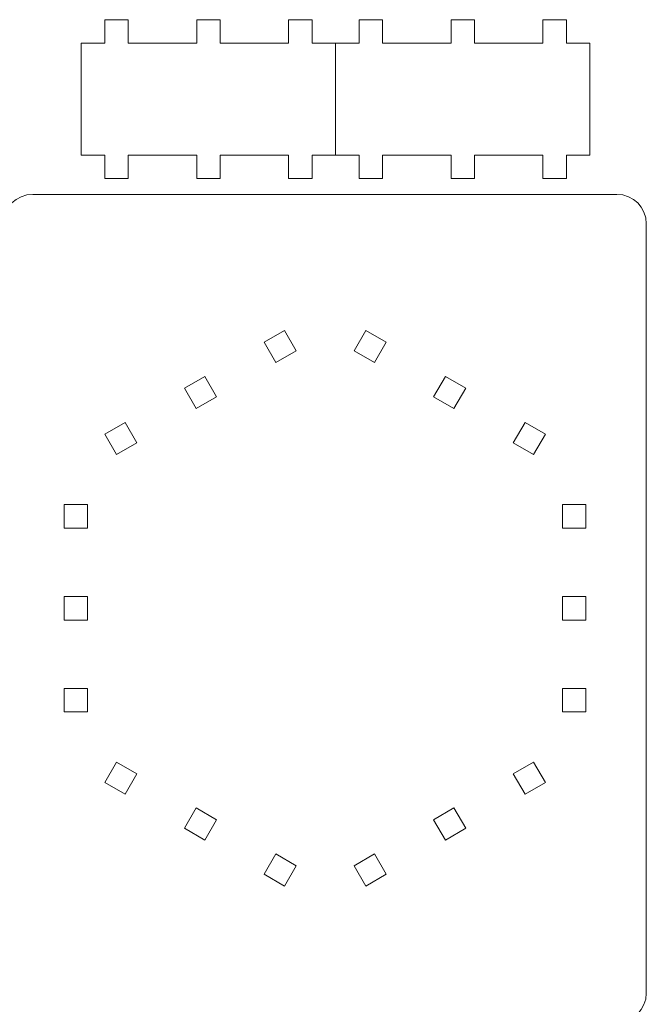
# Model space of a CAD drawing. Header units: millimetres. Extents: x -153 to 179, y -214 to 212.
# Tile 26 of 33: x 99 to 179, y -59 to 67. Entities that reach past the tile are written whole.
import ezdxf

# ---------------------------------------------------------------- set-up
doc = ezdxf.new("R2010")
doc.units = ezdxf.units.MM
doc.header["$MEASUREMENT"] = 0
doc.layers.add('Layer 1', color=7, linetype='Continuous')

msp = doc.modelspace()

# ---------------------------------------------------------------- linework, layer by layer
at = {"layer": 'Layer 1', "color": 1, "lineweight": 9}
for points, knots in [([(124.5303, 64.15), (124.5303, 64.15), (133.2762, 64.1391), (133.2762, 64.1391), (133.2762, 64.1391), (133.2762, 64.1391), (133.2762, 67.1391), (133.2762, 67.1391), (133.2762, 67.1391), (133.2762, 67.1391), (136.2762, 67.1391), (136.2762, 67.1391), (136.2762, 67.1391), (136.2762, 67.1391), (136.2762, 64.1391), (136.2762, 64.1391), (136.2762, 64.1391), (136.2762, 64.1391), (139.2764, 64.1391), (139.2764, 64.1391), (139.2764, 64.1391), (139.2764, 64.1391), (139.2764, 49.8534), (139.2764, 49.8534), (139.2764, 49.8534), (139.2764, 49.8534), (136.2763, 49.8534), (136.2763, 49.8534), (136.2763, 49.8534), (136.2763, 49.8534), (136.2763, 46.8534), (136.2763, 46.8534), (136.2763, 46.8534), (136.2763, 46.8534), (133.2763, 46.8534), (133.2763, 46.8534), (133.2763, 46.8534), (133.2763, 46.8534), (133.2762, 49.8534), (133.2762, 49.8534), (133.2762, 49.8534), (133.2762, 49.8534), (124.5303, 49.8534), (124.5303, 49.8534), (124.5303, 49.8534), (124.5303, 49.8534), (124.5303, 46.8643), (124.5303, 46.8643), (124.5303, 46.8643), (124.5303, 46.8643), (121.5303, 46.8643), (121.5303, 46.8643), (121.5303, 46.8643), (121.5303, 46.8643), (121.5303, 49.8534), (121.5303, 49.8534), (121.5303, 49.8534), (121.5303, 49.8534), (112.7844, 49.8534), (112.7844, 49.8534), (112.7844, 49.8534), (112.7844, 49.8534), (112.7844, 46.8534), (112.7844, 46.8534), (112.7844, 46.8534), (112.7844, 46.8534), (109.7844, 46.8534), (109.7844, 46.8534), (109.7844, 46.8534), (109.7844, 46.8534), (109.7843, 49.8534), (109.7843, 49.8534), (109.7843, 49.8534), (109.7843, 49.8534), (106.7843, 49.8534), (106.7843, 49.8534), (106.7843, 49.8534), (106.7843, 49.8534), (106.7843, 64.1391), (106.7843, 64.1391), (106.7843, 64.1391), (106.7843, 64.1391), (109.7843, 64.1391), (109.7843, 64.1391), (109.7843, 64.1391), (109.7843, 64.1391), (109.7843, 67.1391), (109.7843, 67.1391), (109.7843, 67.1391), (109.7843, 67.1391), (112.7843, 67.1391), (112.7843, 67.1391), (112.7843, 67.1391), (112.7843, 67.1391), (112.7843, 64.1391), (112.7843, 64.1391), (112.7843, 64.1391), (112.7843, 64.1391), (121.5303, 64.15), (121.5303, 64.15), (121.5303, 64.15), (121.5303, 64.15), (121.5302, 67.15), (121.5302, 67.15), (121.5302, 67.15), (121.5302, 67.15), (124.5303, 67.15), (124.5303, 67.15), (124.5303, 67.15), (124.5303, 67.15), (124.5303, 64.15), (124.5303, 64.15)], [0, 0, 0, 0, 0.03448276, 0.03448276, 0.03448276, 0.03448276, 0.06896552, 0.06896552, 0.06896552, 0.06896552, 0.10344828, 0.10344828, 0.10344828, 0.10344828, 0.13793103, 0.13793103, 0.13793103, 0.13793103, 0.17241379, 0.17241379, 0.17241379, 0.17241379, 0.20689655, 0.20689655, 0.20689655, 0.20689655, 0.24137931, 0.24137931, 0.24137931, 0.24137931, 0.27586207, 0.27586207, 0.27586207, 0.27586207, 0.31034483, 0.31034483, 0.31034483, 0.31034483, 0.34482759, 0.34482759, 0.34482759, 0.34482759, 0.37931034, 0.37931034, 0.37931034, 0.37931034, 0.4137931, 0.4137931, 0.4137931, 0.4137931, 0.44827586, 0.44827586, 0.44827586, 0.44827586, 0.48275862, 0.48275862, 0.48275862, 0.48275862, 0.51724138, 0.51724138, 0.51724138, 0.51724138, 0.55172414, 0.55172414, 0.55172414, 0.55172414, 0.5862069, 0.5862069, 0.5862069, 0.5862069, 0.62068966, 0.62068966, 0.62068966, 0.62068966, 0.65517241, 0.65517241, 0.65517241, 0.65517241, 0.68965517, 0.68965517, 0.68965517, 0.68965517, 0.72413793, 0.72413793, 0.72413793, 0.72413793, 0.75862069, 0.75862069, 0.75862069, 0.75862069, 0.79310345, 0.79310345, 0.79310345, 0.79310345, 0.82758621, 0.82758621, 0.82758621, 0.82758621, 0.86206897, 0.86206897, 0.86206897, 0.86206897, 0.89655172, 0.89655172, 0.89655172, 0.89655172, 0.93103448, 0.93103448, 0.93103448, 0.93103448, 1, 1, 1, 1]), ([(139.2764, 64.1391), (139.2764, 64.1391), (142.2764, 64.1391), (142.2764, 64.1391), (142.2764, 64.1391), (142.2764, 64.1391), (142.2763, 67.1391), (142.2763, 67.1391), (142.2763, 67.1391), (142.2763, 67.1391), (145.2764, 67.1391), (145.2764, 67.1391), (145.2764, 67.1391), (145.2764, 67.1391), (145.2764, 64.1391), (145.2764, 64.1391), (145.2764, 64.1391), (145.2764, 64.1391), (154.0223, 64.15), (154.0223, 64.15), (154.0223, 64.15), (154.0223, 64.15), (154.0223, 67.15), (154.0223, 67.15), (154.0223, 67.15), (154.0223, 67.15), (157.0223, 67.15), (157.0223, 67.15), (157.0223, 67.15), (157.0223, 67.15), (157.0223, 64.15), (157.0223, 64.15), (157.0223, 64.15), (157.0223, 64.15), (165.7683, 64.1391), (165.7683, 64.1391), (165.7683, 64.1391), (165.7683, 64.1391), (165.7682, 67.1391), (165.7682, 67.1391), (165.7682, 67.1391), (165.7682, 67.1391), (168.7683, 67.1391), (168.7683, 67.1391), (168.7683, 67.1391), (168.7683, 67.1391), (168.7683, 64.1391), (168.7683, 64.1391), (168.7683, 64.1391), (168.7683, 64.1391), (171.7684, 64.1391), (171.7684, 64.1391), (171.7684, 64.1391), (171.7684, 64.1391), (171.7684, 49.8534), (171.7684, 49.8534), (171.7684, 49.8534), (171.7684, 49.8534), (168.7683, 49.8534), (168.7683, 49.8534), (168.7683, 49.8534), (168.7683, 49.8534), (168.7683, 46.8534), (168.7683, 46.8534), (168.7683, 46.8534), (168.7683, 46.8534), (165.7683, 46.8534), (165.7683, 46.8534), (165.7683, 46.8534), (165.7683, 46.8534), (165.7683, 49.8534), (165.7683, 49.8534), (165.7683, 49.8534), (165.7683, 49.8534), (157.0224, 49.8534), (157.0224, 49.8534), (157.0224, 49.8534), (157.0224, 49.8534), (157.0224, 46.8643), (157.0224, 46.8643), (157.0224, 46.8643), (157.0224, 46.8643), (154.0224, 46.8643), (154.0224, 46.8643), (154.0224, 46.8643), (154.0224, 46.8643), (154.0223, 49.8534), (154.0223, 49.8534), (154.0223, 49.8534), (154.0223, 49.8534), (145.2764, 49.8534), (145.2764, 49.8534), (145.2764, 49.8534), (145.2764, 49.8534), (145.2764, 46.8534), (145.2764, 46.8534), (145.2764, 46.8534), (145.2764, 46.8534), (142.2764, 46.8534), (142.2764, 46.8534), (142.2764, 46.8534), (142.2764, 46.8534), (142.2764, 49.8534), (142.2764, 49.8534), (142.2764, 49.8534), (142.2764, 49.8534), (139.2764, 49.8534), (139.2764, 49.8534)], [0, 0, 0, 0, 0.03571429, 0.03571429, 0.03571429, 0.03571429, 0.07142857, 0.07142857, 0.07142857, 0.07142857, 0.10714286, 0.10714286, 0.10714286, 0.10714286, 0.14285714, 0.14285714, 0.14285714, 0.14285714, 0.17857143, 0.17857143, 0.17857143, 0.17857143, 0.21428571, 0.21428571, 0.21428571, 0.21428571, 0.25, 0.25, 0.25, 0.25, 0.28571429, 0.28571429, 0.28571429, 0.28571429, 0.32142857, 0.32142857, 0.32142857, 0.32142857, 0.35714286, 0.35714286, 0.35714286, 0.35714286, 0.39285714, 0.39285714, 0.39285714, 0.39285714, 0.42857143, 0.42857143, 0.42857143, 0.42857143, 0.46428571, 0.46428571, 0.46428571, 0.46428571, 0.5, 0.5, 0.5, 0.5, 0.53571429, 0.53571429, 0.53571429, 0.53571429, 0.57142857, 0.57142857, 0.57142857, 0.57142857, 0.60714286, 0.60714286, 0.60714286, 0.60714286, 0.64285714, 0.64285714, 0.64285714, 0.64285714, 0.67857143, 0.67857143, 0.67857143, 0.67857143, 0.71428571, 0.71428571, 0.71428571, 0.71428571, 0.75, 0.75, 0.75, 0.75, 0.78571429, 0.78571429, 0.78571429, 0.78571429, 0.82142857, 0.82142857, 0.82142857, 0.82142857, 0.85714286, 0.85714286, 0.85714286, 0.85714286, 0.89285714, 0.89285714, 0.89285714, 0.89285714, 0.92857143, 0.92857143, 0.92857143, 0.92857143, 1, 1, 1, 1]), ([(96.8293, 41.0784), (96.8293, 43.1385), (98.5148, 44.824), (100.5749, 44.824), (100.5749, 44.824), (100.5749, 44.824), (175.2265, 44.824), (175.2265, 44.824), (175.2265, 44.824), (177.2866, 44.824), (178.9721, 43.1385), (178.9721, 41.0784), (178.9721, 41.0784), (178.9721, 41.0784), (178.9721, -57.2815), (178.9721, -57.2815), (178.9721, -57.2815), (178.9721, -59.3416), (177.2866, -61.0271), (175.2265, -61.0271), (175.2265, -61.0271), (175.2265, -61.0271), (100.5749, -61.0271), (100.5749, -61.0271), (100.5749, -61.0271), (98.5148, -61.0271), (96.8293, -59.3416), (96.8293, -57.2815)], [0, 0, 0, 0, 0.125, 0.125, 0.125, 0.125, 0.25, 0.25, 0.25, 0.25, 0.375, 0.375, 0.375, 0.375, 0.5, 0.5, 0.5, 0.5, 0.625, 0.625, 0.625, 0.625, 0.75, 0.75, 0.75, 0.75, 1, 1, 1, 1]), ([(130.1298, 25.9232), (130.1298, 25.9232), (132.7278, 27.4232), (132.7278, 27.4232), (132.7278, 27.4232), (132.7278, 27.4232), (134.2279, 24.8252), (134.2279, 24.8252), (134.2279, 24.8252), (134.2279, 24.8252), (131.6298, 23.3252), (131.6298, 23.3252), (131.6298, 23.3252), (131.6298, 23.3252), (130.1298, 25.9232), (130.1298, 25.9232)], [0, 0, 0, 0, 0.2, 0.2, 0.2, 0.2, 0.4, 0.4, 0.4, 0.4, 0.6, 0.6, 0.6, 0.6, 1, 1, 1, 1]), ([(145.7292, 25.9232), (145.7292, 25.9232), (143.1311, 27.4232), (143.1311, 27.4232), (143.1311, 27.4232), (143.1311, 27.4232), (141.6311, 24.8252), (141.6311, 24.8252), (141.6311, 24.8252), (141.6311, 24.8252), (144.2292, 23.3252), (144.2292, 23.3252), (144.2292, 23.3252), (144.2292, 23.3252), (145.7292, 25.9232), (145.7292, 25.9232)], [0, 0, 0, 0, 0.2, 0.2, 0.2, 0.2, 0.4, 0.4, 0.4, 0.4, 0.6, 0.6, 0.6, 0.6, 1, 1, 1, 1]), ([(119.9629, 20.0409), (119.9629, 20.0409), (122.561, 21.5409), (122.561, 21.5409), (122.561, 21.5409), (122.561, 21.5409), (124.061, 18.9428), (124.061, 18.9428), (124.061, 18.9428), (124.061, 18.9428), (121.4629, 17.4428), (121.4629, 17.4428), (121.4629, 17.4428), (121.4629, 17.4428), (119.9629, 20.0409), (119.9629, 20.0409)], [0, 0, 0, 0, 0.2, 0.2, 0.2, 0.2, 0.4, 0.4, 0.4, 0.4, 0.6, 0.6, 0.6, 0.6, 1, 1, 1, 1]), ([(155.8961, 20.0409), (155.8961, 20.0409), (153.298, 21.5409), (153.298, 21.5409), (153.298, 21.5409), (153.298, 21.5409), (151.7979, 18.9428), (151.7979, 18.9428), (151.7979, 18.9428), (151.7979, 18.9428), (154.3961, 17.4428), (154.3961, 17.4428), (154.3961, 17.4428), (154.3961, 17.4428), (155.8961, 20.0409), (155.8961, 20.0409)], [0, 0, 0, 0, 0.2, 0.2, 0.2, 0.2, 0.4, 0.4, 0.4, 0.4, 0.6, 0.6, 0.6, 0.6, 1, 1, 1, 1]), ([(109.7852, 14.1773), (109.7852, 14.1773), (112.3833, 15.6773), (112.3833, 15.6773), (112.3833, 15.6773), (112.3833, 15.6773), (113.8833, 13.0792), (113.8833, 13.0792), (113.8833, 13.0792), (113.8833, 13.0792), (111.2852, 11.5792), (111.2852, 11.5792), (111.2852, 11.5792), (111.2852, 11.5792), (109.7852, 14.1773), (109.7852, 14.1773)], [0, 0, 0, 0, 0.2, 0.2, 0.2, 0.2, 0.4, 0.4, 0.4, 0.4, 0.6, 0.6, 0.6, 0.6, 1, 1, 1, 1]), ([(166.0738, 14.1773), (166.0738, 14.1773), (163.4757, 15.6773), (163.4757, 15.6773), (163.4757, 15.6773), (163.4757, 15.6773), (161.9757, 13.0792), (161.9757, 13.0792), (161.9757, 13.0792), (161.9757, 13.0792), (164.5738, 11.5792), (164.5738, 11.5792), (164.5738, 11.5792), (164.5738, 11.5792), (166.0738, 14.1773), (166.0738, 14.1773)], [0, 0, 0, 0, 0.2, 0.2, 0.2, 0.2, 0.4, 0.4, 0.4, 0.4, 0.6, 0.6, 0.6, 0.6, 1, 1, 1, 1]), ([(104.5834, 2.1678), (104.5834, 2.1678), (104.5834, 5.1678), (104.5834, 5.1678), (104.5834, 5.1678), (104.5834, 5.1678), (107.5834, 5.1678), (107.5834, 5.1678), (107.5834, 5.1678), (107.5834, 5.1678), (107.5834, 2.1678), (107.5834, 2.1678), (107.5834, 2.1678), (107.5834, 2.1678), (104.5834, 2.1678), (104.5834, 2.1678)], [0, 0, 0, 0, 0.2, 0.2, 0.2, 0.2, 0.4, 0.4, 0.4, 0.4, 0.6, 0.6, 0.6, 0.6, 1, 1, 1, 1]), ([(168.2537, 2.1678), (168.2537, 2.1678), (168.2537, 5.1678), (168.2537, 5.1678), (168.2537, 5.1678), (168.2537, 5.1678), (171.2537, 5.1678), (171.2537, 5.1678), (171.2537, 5.1678), (171.2537, 5.1678), (171.2537, 2.1678), (171.2537, 2.1678), (171.2537, 2.1678), (171.2537, 2.1678), (168.2537, 2.1678), (168.2537, 2.1678)], [0, 0, 0, 0, 0.2, 0.2, 0.2, 0.2, 0.4, 0.4, 0.4, 0.4, 0.6, 0.6, 0.6, 0.6, 1, 1, 1, 1]), ([(104.5943, -9.5782), (104.5943, -9.5782), (104.5943, -6.5782), (104.5943, -6.5782), (104.5943, -6.5782), (104.5943, -6.5782), (107.5943, -6.5781), (107.5943, -6.5781), (107.5943, -6.5781), (107.5943, -6.5781), (107.5943, -9.5782), (107.5943, -9.5782), (107.5943, -9.5782), (107.5943, -9.5782), (104.5943, -9.5782), (104.5943, -9.5782)], [0, 0, 0, 0, 0.2, 0.2, 0.2, 0.2, 0.4, 0.4, 0.4, 0.4, 0.6, 0.6, 0.6, 0.6, 1, 1, 1, 1]), ([(168.2646, -9.5782), (168.2646, -9.5782), (168.2646, -6.5782), (168.2646, -6.5782), (168.2646, -6.5782), (168.2646, -6.5782), (171.2646, -6.5781), (171.2646, -6.5781), (171.2646, -6.5781), (171.2646, -6.5781), (171.2646, -9.5782), (171.2646, -9.5782), (171.2646, -9.5782), (171.2646, -9.5782), (168.2646, -9.5782), (168.2646, -9.5782)], [0, 0, 0, 0, 0.2, 0.2, 0.2, 0.2, 0.4, 0.4, 0.4, 0.4, 0.6, 0.6, 0.6, 0.6, 1, 1, 1, 1]), ([(104.5834, -21.3241), (104.5834, -21.3241), (104.5834, -18.3241), (104.5834, -18.3241), (104.5834, -18.3241), (104.5834, -18.3241), (107.5834, -18.3241), (107.5834, -18.3241), (107.5834, -18.3241), (107.5834, -18.3241), (107.5834, -21.3241), (107.5834, -21.3241), (107.5834, -21.3241), (107.5834, -21.3241), (104.5834, -21.3241), (104.5834, -21.3241)], [0, 0, 0, 0, 0.2, 0.2, 0.2, 0.2, 0.4, 0.4, 0.4, 0.4, 0.6, 0.6, 0.6, 0.6, 1, 1, 1, 1]), ([(168.2537, -21.3241), (168.2537, -21.3241), (168.2537, -18.3241), (168.2537, -18.3241), (168.2537, -18.3241), (168.2537, -18.3241), (171.2537, -18.3241), (171.2537, -18.3241), (171.2537, -18.3241), (171.2537, -18.3241), (171.2537, -21.3241), (171.2537, -21.3241), (171.2537, -21.3241), (171.2537, -21.3241), (168.2537, -21.3241), (168.2537, -21.3241)], [0, 0, 0, 0, 0.2, 0.2, 0.2, 0.2, 0.4, 0.4, 0.4, 0.4, 0.6, 0.6, 0.6, 0.6, 1, 1, 1, 1]), ([(109.7852, -30.3336), (109.7852, -30.3336), (112.3833, -31.8336), (112.3833, -31.8336), (112.3833, -31.8336), (112.3833, -31.8336), (113.8833, -29.2356), (113.8833, -29.2356), (113.8833, -29.2356), (113.8833, -29.2356), (111.2852, -27.7356), (111.2852, -27.7356), (111.2852, -27.7356), (111.2852, -27.7356), (109.7852, -30.3336), (109.7852, -30.3336)], [0, 0, 0, 0, 0.2, 0.2, 0.2, 0.2, 0.4, 0.4, 0.4, 0.4, 0.6, 0.6, 0.6, 0.6, 1, 1, 1, 1]), ([(166.0738, -30.3336), (166.0738, -30.3336), (163.4757, -31.8336), (163.4757, -31.8336), (163.4757, -31.8336), (163.4757, -31.8336), (161.9757, -29.2356), (161.9757, -29.2356), (161.9757, -29.2356), (161.9757, -29.2356), (164.5738, -27.7356), (164.5738, -27.7356), (164.5738, -27.7356), (164.5738, -27.7356), (166.0738, -30.3336), (166.0738, -30.3336)], [0, 0, 0, 0, 0.2, 0.2, 0.2, 0.2, 0.4, 0.4, 0.4, 0.4, 0.6, 0.6, 0.6, 0.6, 1, 1, 1, 1]), ([(119.9629, -36.1972), (119.9629, -36.1972), (122.561, -37.6972), (122.561, -37.6972), (122.561, -37.6972), (122.561, -37.6972), (124.061, -35.0992), (124.061, -35.0992), (124.061, -35.0992), (124.061, -35.0992), (121.4629, -33.5991), (121.4629, -33.5991), (121.4629, -33.5991), (121.4629, -33.5991), (119.9629, -36.1972), (119.9629, -36.1972)], [0, 0, 0, 0, 0.2, 0.2, 0.2, 0.2, 0.4, 0.4, 0.4, 0.4, 0.6, 0.6, 0.6, 0.6, 1, 1, 1, 1]), ([(155.8961, -36.1972), (155.8961, -36.1972), (153.298, -37.6972), (153.298, -37.6972), (153.298, -37.6972), (153.298, -37.6972), (151.7979, -35.0992), (151.7979, -35.0992), (151.7979, -35.0992), (151.7979, -35.0992), (154.3961, -33.5991), (154.3961, -33.5991), (154.3961, -33.5991), (154.3961, -33.5991), (155.8961, -36.1972), (155.8961, -36.1972)], [0, 0, 0, 0, 0.2, 0.2, 0.2, 0.2, 0.4, 0.4, 0.4, 0.4, 0.6, 0.6, 0.6, 0.6, 1, 1, 1, 1]), ([(130.1298, -42.0796), (130.1298, -42.0796), (132.7278, -43.5796), (132.7278, -43.5796), (132.7278, -43.5796), (132.7278, -43.5796), (134.2279, -40.9815), (134.2279, -40.9815), (134.2279, -40.9815), (134.2279, -40.9815), (131.6298, -39.4815), (131.6298, -39.4815), (131.6298, -39.4815), (131.6298, -39.4815), (130.1298, -42.0796), (130.1298, -42.0796)], [0, 0, 0, 0, 0.2, 0.2, 0.2, 0.2, 0.4, 0.4, 0.4, 0.4, 0.6, 0.6, 0.6, 0.6, 1, 1, 1, 1]), ([(145.7292, -42.0796), (145.7292, -42.0796), (143.1311, -43.5796), (143.1311, -43.5796), (143.1311, -43.5796), (143.1311, -43.5796), (141.6311, -40.9815), (141.6311, -40.9815), (141.6311, -40.9815), (141.6311, -40.9815), (144.2292, -39.4815), (144.2292, -39.4815), (144.2292, -39.4815), (144.2292, -39.4815), (145.7292, -42.0796), (145.7292, -42.0796)], [0, 0, 0, 0, 0.2, 0.2, 0.2, 0.2, 0.4, 0.4, 0.4, 0.4, 0.6, 0.6, 0.6, 0.6, 1, 1, 1, 1])]:
    msp.add_open_spline(points, degree=3, knots=knots, dxfattribs=at)

doc.saveas('drawing.dxf')
